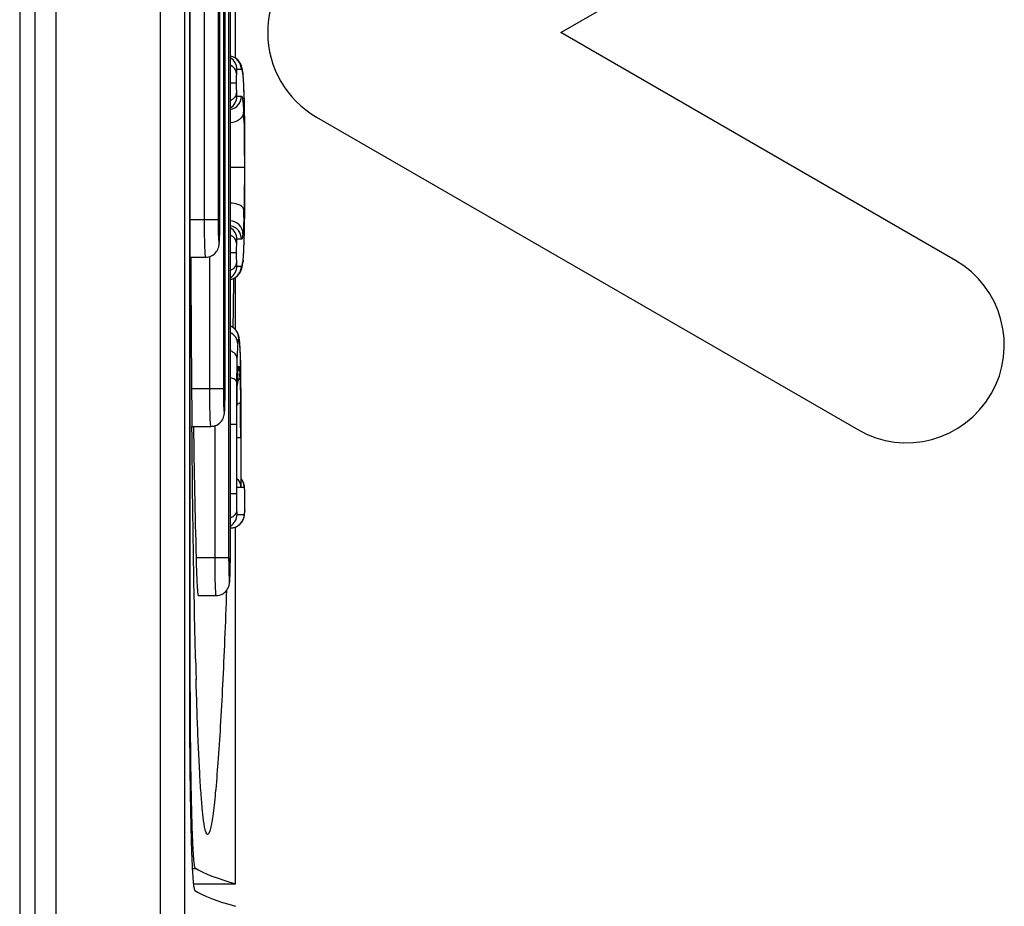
# Model space of a CAD drawing. Header units: millimetres. Extents: x 0 to 2500, y 0 to 2200.
# Tile 47 of 67: x 1867 to 1880, y 1125 to 1137. Entities that reach past the tile are written whole.
import ezdxf

# ---------------------------------------------------------------- set-up
doc = ezdxf.new("R2010")
doc.units = ezdxf.units.MM
doc.header["$LTSCALE"] = 143.407407
doc.layers.add('00_COMPONENTS', color=7, linetype='CONTINUOUS')

msp = doc.modelspace()

# ---------------------------------------------------------------- linework, layer by layer
at = {"layer": '00_COMPONENTS', "color": 7, "linetype": 'CONTINUOUS'}
for p, q in [((1869.212, 1096.552), (1869.212, 1209.564)), ((1869.532, 1096.543), (1869.532, 1209.574)), ((1867.537, 1209.258), (1867.537, 1096.858)), ((1867.818, 1209.258), (1867.818, 1096.858)), ((1867.337, 1209.108), (1867.337, 1097.008)), ((1869.594, 1145.078), (1869.594, 1127.839)), ((1869.607, 1127.901), (1869.607, 1145.016)), ((1870.117, 1143.458), (1870.117, 1129.458)), ((1870.14, 1129.458), (1870.14, 1143.458)), ((1870.047, 1141.208), (1870.047, 1131.708)), ((1870.07, 1131.708), (1870.07, 1141.208)), ((1874.537, 1136.448), (1879.787, 1139.479)), ((1869.791, 1138.958), (1869.791, 1133.958)), ((1869.977, 1138.958), (1869.977, 1133.958)), ((1870, 1133.958), (1870, 1138.958)), ((1870.208, 1136.108), (1870.208, 1136.811)), ((1879.787, 1133.417), (1874.537, 1136.448)), ((1870.158, 1136.131), (1870.14, 1136.135)), ((1870.181, 1136.123), (1870.158, 1136.131)), ((1870.202, 1136.112), (1870.181, 1136.123)), ((1870.221, 1136.099), (1870.202, 1136.112)), ((1870.237, 1136.085), (1870.221, 1136.099)), ((1870.251, 1136.07), (1870.237, 1136.085)), ((1870.261, 1136.056), (1870.251, 1136.07)), ((1870.27, 1136.042), (1870.261, 1136.056)), ((1870.277, 1136.029), (1870.27, 1136.042)), ((1870.287, 1135.958), (1870.227, 1135.958)), ((1870.282, 1136.017), (1870.277, 1136.029)), ((1870.287, 1136.006), (1870.282, 1136.017)), ((1870.29, 1135.995), (1870.287, 1136.006)), ((1870.293, 1135.985), (1870.29, 1135.995)), ((1870.296, 1135.975), (1870.293, 1135.985)), ((1870.298, 1135.965), (1870.296, 1135.975)), ((1870.3, 1135.954), (1870.298, 1135.965)), ((1870.302, 1135.943), (1870.3, 1135.954)), ((1870.308, 1135.905), (1870.302, 1135.943)), ((1870.308, 1135.905), (1870.308, 1135.906)), ((1870.309, 1135.895), (1870.308, 1135.906)), ((1870.309, 1135.884), (1870.308, 1135.905)), ((1870.218, 1135.776), (1870.14, 1135.776)), ((1870.312, 1135.869), (1870.309, 1135.895)), ((1870.314, 1135.839), (1870.312, 1135.869)), ((1870.316, 1135.807), (1870.314, 1135.839)), ((1870.318, 1135.772), (1870.316, 1135.807)), ((1870.319, 1135.734), (1870.318, 1135.772)), ((1870.321, 1135.693), (1870.319, 1135.734)), ((1870.323, 1135.629), (1870.321, 1135.693)), ((1870.227, 1135.601), (1870.288, 1135.601)), ((1870.323, 1135.629), (1870.323, 1135.635)), ((1870.326, 1135.527), (1870.323, 1135.629)), ((1870.328, 1135.428), (1870.326, 1135.527)), ((1870.331, 1135.251), (1870.328, 1135.428)), ((1870.332, 1135.102), (1870.331, 1135.251)), ((1870.331, 1135.249), (1870.331, 1135.251)), ((1871.287, 1135.322), (1878.487, 1131.166)), ((1870.333, 1134.893), (1870.332, 1135.102)), ((1870.334, 1134.65), (1870.333, 1134.893)), ((1870.326, 1134.653), (1870.14, 1134.653)), ((1870.333, 1134.388), (1870.334, 1134.65)), ((1870.332, 1134.152), (1870.333, 1134.388)), ((1870.33, 1133.956), (1870.332, 1134.152)), ((1869.977, 1133.958), (1869.612, 1133.958)), ((1870.327, 1133.787), (1870.33, 1133.956)), ((1870.331, 1134.052), (1870.331, 1134.05)), ((1870.288, 1133.698), (1870.227, 1133.698)), ((1870.323, 1133.641), (1870.324, 1133.693)), ((1870.324, 1133.693), (1870.327, 1133.787)), ((1870.318, 1133.522), (1870.319, 1133.555)), ((1870.319, 1133.555), (1870.321, 1133.591)), ((1870.321, 1133.591), (1870.323, 1133.641)), ((1870.323, 1133.647), (1870.323, 1133.641)), ((1869.614, 1133.458), (1869.809, 1133.458)), ((1869.861, 1133.466), (1869.861, 1131.708)), ((1870.218, 1133.516), (1870.14, 1133.516)), ((1870.308, 1133.4), (1870.311, 1133.434)), ((1870.309, 1133.421), (1870.308, 1133.4)), ((1870.311, 1133.434), (1870.314, 1133.461)), ((1870.314, 1133.461), (1870.316, 1133.49)), ((1870.316, 1133.49), (1870.318, 1133.522)), ((1870.227, 1133.341), (1870.287, 1133.341)), ((1870.278, 1133.275), (1870.284, 1133.287)), ((1870.284, 1133.287), (1870.288, 1133.298)), ((1870.288, 1133.298), (1870.291, 1133.308)), ((1870.291, 1133.308), (1870.294, 1133.319)), ((1870.294, 1133.319), (1870.296, 1133.329)), ((1870.296, 1133.329), (1870.298, 1133.339)), ((1870.298, 1133.339), (1870.301, 1133.35)), ((1870.301, 1133.35), (1870.302, 1133.361)), ((1870.302, 1133.361), (1870.308, 1133.398)), ((1870.308, 1133.398), (1870.308, 1133.4)), ((1870.14, 1133.164), (1870.16, 1133.169)), ((1870.16, 1133.169), (1870.184, 1133.178)), ((1870.184, 1133.178), (1870.205, 1133.189)), ((1870.205, 1133.189), (1870.223, 1133.203)), ((1870.208, 1132.496), (1870.208, 1133.192)), ((1870.223, 1133.203), (1870.24, 1133.218)), ((1870.24, 1133.218), (1870.253, 1133.233)), ((1870.253, 1133.233), (1870.264, 1133.248)), ((1870.264, 1133.248), (1870.272, 1133.262)), ((1870.272, 1133.262), (1870.278, 1133.275)), ((1870.14, 1132.544), (1870.14, 1132.544)), ((1870.159, 1132.535), (1870.14, 1132.544)), ((1870.176, 1132.525), (1870.159, 1132.535)), ((1870.191, 1132.512), (1870.176, 1132.525)), ((1870.205, 1132.499), (1870.191, 1132.512)), ((1870.217, 1132.486), (1870.205, 1132.499)), ((1870.226, 1132.472), (1870.217, 1132.486)), ((1870.234, 1132.458), (1870.226, 1132.472)), ((1870.24, 1132.446), (1870.234, 1132.458)), ((1870.245, 1132.434), (1870.24, 1132.446)), ((1870.248, 1132.424), (1870.245, 1132.434)), ((1870.251, 1132.414), (1870.248, 1132.424)), ((1870.253, 1132.406), (1870.251, 1132.414)), ((1870.255, 1132.397), (1870.253, 1132.406)), ((1870.257, 1132.389), (1870.255, 1132.397)), ((1870.258, 1132.381), (1870.257, 1132.389)), ((1870.259, 1132.372), (1870.258, 1132.381)), ((1870.261, 1132.363), (1870.259, 1132.372)), ((1870.262, 1132.354), (1870.261, 1132.363)), ((1870.263, 1132.344), (1870.262, 1132.354)), ((1870.264, 1132.333), (1870.263, 1132.344)), ((1870.265, 1132.322), (1870.264, 1132.333)), ((1870.266, 1132.31), (1870.265, 1132.322)), ((1870.267, 1132.296), (1870.266, 1132.31)), ((1870.268, 1132.282), (1870.267, 1132.296)), ((1870.269, 1132.267), (1870.268, 1132.282)), ((1870.27, 1132.251), (1870.269, 1132.267)), ((1870.271, 1132.216), (1870.27, 1132.251)), ((1870.273, 1132.176), (1870.271, 1132.216)), ((1870.275, 1132.132), (1870.273, 1132.176)), ((1870.277, 1132.052), (1870.275, 1132.132)), ((1870.275, 1132.109), (1870.275, 1132.114)), ((1870.279, 1131.95), (1870.277, 1132.052)), ((1870.234, 1131.814), (1870.235, 1131.843)), ((1870.235, 1131.843), (1870.237, 1131.878)), ((1870.237, 1131.878), (1870.238, 1131.898)), ((1870.238, 1131.907), (1870.239, 1131.916)), ((1870.238, 1131.898), (1870.238, 1131.907)), ((1870.239, 1131.924), (1870.24, 1131.931)), ((1870.239, 1131.916), (1870.239, 1131.924)), ((1870.24, 1131.938), (1870.241, 1131.944)), ((1870.24, 1131.931), (1870.24, 1131.938)), ((1870.241, 1131.944), (1870.242, 1131.949)), ((1870.242, 1131.957), (1870.243, 1131.96)), ((1870.242, 1131.954), (1870.242, 1131.957)), ((1870.242, 1131.949), (1870.242, 1131.954)), ((1870.243, 1131.962), (1870.243, 1131.964)), ((1870.243, 1131.964), (1870.243, 1131.964)), ((1870.243, 1131.96), (1870.243, 1131.962)), ((1870.28, 1131.836), (1870.279, 1131.95)), ((1870.222, 1131.815), (1870.222, 1131.811)), ((1870.23, 1131.64), (1870.231, 1131.719)), ((1870.231, 1131.719), (1870.234, 1131.821)), ((1870.234, 1131.821), (1870.234, 1131.814)), ((1870.283, 1131.574), (1870.28, 1131.836)), ((1870.047, 1131.708), (1869.625, 1131.708)), ((1870.229, 1131.552), (1870.23, 1131.64)), ((1870.228, 1131.406), (1870.229, 1131.552)), ((1870.283, 1131.232), (1870.283, 1131.574)), ((1870.227, 1131.247), (1870.228, 1131.406)), ((1869.629, 1131.208), (1869.879, 1131.208)), ((1869.931, 1131.216), (1869.931, 1129.458)), ((1870.22, 1131.232), (1870.14, 1131.232)), ((1870.22, 1131.232), (1870.22, 1130.312)), ((1870.227, 1130.402), (1870.227, 1131.247)), ((1870.283, 1130.402), (1870.283, 1131.232)), ((1870.277, 1131.058), (1870.227, 1131.058)), ((1870.277, 1131.058), (1870.277, 1130.395)), ((1870.227, 1130.395), (1870.227, 1130.402)), ((1870.286, 1130.507), (1870.283, 1130.51)), ((1870.283, 1130.395), (1870.283, 1130.402)), ((1870.297, 1130.493), (1870.286, 1130.507)), ((1870.305, 1130.479), (1870.297, 1130.493)), ((1870.312, 1130.465), (1870.305, 1130.479)), ((1870.317, 1130.451), (1870.312, 1130.465)), ((1870.321, 1130.438), (1870.317, 1130.451)), ((1870.324, 1130.427), (1870.321, 1130.438)), ((1870.326, 1130.417), (1870.324, 1130.427)), ((1870.328, 1130.397), (1870.326, 1130.417)), ((1870.22, 1130.312), (1870.14, 1130.312)), ((1870.277, 1130.395), (1870.227, 1130.395)), ((1870.324, 1130.395), (1870.283, 1130.395)), ((1870.325, 1130.395), (1870.324, 1130.395)), ((1870.331, 1130.362), (1870.328, 1130.397)), ((1870.332, 1130.349), (1870.331, 1130.362)), ((1870.332, 1130.342), (1870.332, 1130.349)), ((1870.332, 1130.342), (1870.332, 1130.349)), ((1870.333, 1130.297), (1870.332, 1130.342)), ((1870.334, 1130.218), (1870.333, 1130.297)), ((1870.333, 1130.153), (1870.334, 1130.218)), ((1870.333, 1130.113), (1870.333, 1130.153)), ((1870.229, 1130.038), (1870.325, 1130.038)), ((1870.323, 1130.003), (1870.325, 1130.014)), ((1870.325, 1130.014), (1870.327, 1130.024)), ((1870.327, 1130.024), (1870.328, 1130.033)), ((1870.328, 1130.033), (1870.33, 1130.055)), ((1870.33, 1130.055), (1870.331, 1130.068)), ((1870.331, 1130.068), (1870.332, 1130.082)), ((1870.332, 1130.082), (1870.333, 1130.113)), ((1870.332, 1130.089), (1870.332, 1130.082)), ((1870.332, 1130.087), (1870.332, 1130.089)), ((1870.211, 1129.871), (1870.229, 1129.879)), ((1870.229, 1129.879), (1870.245, 1129.889)), ((1870.245, 1129.889), (1870.26, 1129.899)), ((1870.26, 1129.899), (1870.273, 1129.911)), ((1870.273, 1129.911), (1870.285, 1129.924)), ((1870.285, 1129.924), (1870.295, 1129.938)), ((1870.295, 1129.938), (1870.303, 1129.952)), ((1870.303, 1129.952), (1870.31, 1129.966)), ((1870.31, 1129.966), (1870.316, 1129.98)), ((1870.316, 1129.98), (1870.32, 1129.992)), ((1870.32, 1129.992), (1870.323, 1130.003)), ((1870.14, 1129.858), (1870.145, 1129.858)), ((1870.145, 1129.858), (1870.15, 1129.858)), ((1870.15, 1129.858), (1870.172, 1129.86)), ((1870.172, 1129.86), (1870.192, 1129.865)), ((1870.192, 1129.865), (1870.211, 1129.871)), ((1870.208, 1125.123), (1870.208, 1129.87)), ((1870.117, 1129.458), (1869.683, 1129.458)), ((1869.711, 1128.958), (1869.948, 1128.958)), ((1869.594, 1128.028), (1869.607, 1128.028)), ((1869.687, 1127.74), (1869.684, 1127.843)), ((1869.633, 1125.328), (1869.676, 1125.328)), ((1869.648, 1125.123), (1870.208, 1125.123))]:
    msp.add_line(p, q, dxfattribs=at)
for centre, radius, start, end in [((1871.937, 1136.448), 1.3, 120, 240), ((1870.107, 1135.958), 0.18, 359.9841, 79.4516), ((1870.047, 1135.958), 0.18, 359.995, 59.0983), ((1860.425, 1135.311), 9.903, 1.8773, 2.2418), ((1870.047, 1135.601), 0.18, 300.9017, 0.005), ((1870.108, 1135.601), 0.18, 279.9454, 0.0162), ((1857.7, 1135.219), 12.63, 1.6273, 1.8586), ((1864.052, 1135.114), 6.27, 1.6228, 2.523), ((1815.947, 1134.718), 54.386, 359.9853, 0.5596), ((1808.394, 1134.645), 61.94, 359.451, 0.0546), ((1858.046, 1134.361), 12.278, 358.2693, 358.6997), ((1860.816, 1133.958), 9.184, 359.6013, 0.0013), ((1870.108, 1133.698), 0.18, 359.9839, 79.8902), ((1870.047, 1133.698), 0.18, 359.995, 59.0983), ((1860.865, 1133.972), 9.464, 358.121, 358.3088), ((1863.804, 1133.87), 6.522, 357.5004, 357.986), ((2317.038, 1135.376), 447.429, 180.24562, 180.53376), ((1869.487, 1133.516), 0.828, 352.2209, 353.4008), ((1879.137, 1132.291), 1.3, 240, 60), ((1870.047, 1133.341), 0.18, 300.9017, 0.005), ((1870.107, 1133.341), 0.18, 280.5484, 0.0159), ((1642.722, 1136.148), 227.484, 359.087, 359.25225), ((1870.071, 1132.378), 0.18, 359.9967, 67.6777), ((1862.731, 1131.891), 7.548, 1.6928, 2.1451), ((1859.876, 1131.806), 10.403, 1.4031, 1.6674), ((1875.275, 1131.641), 5.044, 177.3191, 177.9559), ((1873.612, 1131.717), 3.379, 176.8758, 177.2927), ((1870.148, 1131.89), 0.118, 349.2331, 358.4906), ((1867.144, 1131.736), 3.126, 2.7649, 3.218), ((1876.929, 1131.587), 6.699, 178.051, 178.5963), ((1860.886, 1131.708), 9.184, 359.6013, 0.0013), ((1837.159, 1131.183), 33.118, 0.1733, 0.6085), ((2170.054, 1136.458), 300.452, 181.00111, 181.335), ((1809.714, 1131.068), 60.563, 359.99044, 0.20273), ((1870.144, 1130.395), 0.181, 22.529, 39.3647), ((1867.71, 1130.248), 2.623, 0.8487, 2.0635), ((1865.833, 1130.222), 4.5, 359.9518, 0.827), ((1867.822, 1130.177), 2.511, 358.3236, 359.1343), ((1870.049, 1130.038), 0.18, 300.0326, 0.0045), ((1870.145, 1130.038), 0.18, 270.0175, 0.0175), ((1868.449, 1130.159), 1.884, 357.8631, 358.2975), ((1860.956, 1129.458), 9.184, 359.6013, 0.0013), ((1963.679, 1130.453), 94.031, 181.42368, 181.59086)]:
    msp.add_arc(centre, radius, start, end, dxfattribs=at)
for centre, major_axis, start_param in [((2240.834, 1125.519), (371.319, 0), -3.112176), ((2240.928, 1125.219), (371.413, 0), -3.11299)]:
    msp.add_ellipse(centre, major_axis=major_axis, ratio=0.017455, start_param=start_param, end_param=-3.080506, dxfattribs=at)
for points, knots in [([(1870.22, 1135.905), (1870.219, 1135.927), (1870.201, 1135.973), (1870.162, 1136.002), (1870.14, 1136.013)], [0, 0, 0, 0, 0.464632, 1, 1, 1, 1]), ([(1870.22, 1135.905), (1870.22, 1135.896), (1870.218, 1135.853), (1870.218, 1135.81), (1870.218, 1135.776)], [0, 0, 0, 0, 0.208706, 1, 1, 1, 1]), ([(1870.227, 1135.958), (1870.226, 1135.958), (1870.224, 1135.954), (1870.223, 1135.947), (1870.221, 1135.929), (1870.22, 1135.915), (1870.22, 1135.905)], [0, 0, 0, 0, 0.052197, 0.193783, 0.479194, 1, 1, 1, 1]), ([(1870.289, 1135.958), (1870.289, 1135.958), (1870.288, 1135.958), (1870.287, 1135.958), (1870.287, 1135.958)], [0, 0, 0, 0, 0.522017, 1, 1, 1, 1]), ([(1870.302, 1135.926), (1870.301, 1135.933), (1870.298, 1135.944), (1870.293, 1135.955), (1870.289, 1135.958)], [0, 0, 0, 0, 0.667851, 1, 1, 1, 1]), ([(1870.309, 1135.884), (1870.308, 1135.888), (1870.307, 1135.902), (1870.304, 1135.916), (1870.302, 1135.926)], [0, 0, 0, 0, 0.301271, 1, 1, 1, 1]), ([(1870.218, 1135.776), (1870.218, 1135.765), (1870.218, 1135.723), (1870.219, 1135.682), (1870.22, 1135.652)], [0, 0, 0, 0, 0.27574, 1, 1, 1, 1]), ([(1870.313, 1135.845), (1870.312, 1135.848), (1870.311, 1135.861), (1870.31, 1135.874), (1870.309, 1135.884)], [0, 0, 0, 0, 0.284372, 1, 1, 1, 1]), ([(1870.321, 1135.698), (1870.32, 1135.712), (1870.318, 1135.761), (1870.316, 1135.81), (1870.313, 1135.845)], [0, 0, 0, 0, 0.293962, 1, 1, 1, 1]), ([(1870.22, 1135.652), (1870.219, 1135.63), (1870.201, 1135.583), (1870.162, 1135.553), (1870.14, 1135.542)], [0, 0, 0, 0, 0.467664, 1, 1, 1, 1]), ([(1870.22, 1135.652), (1870.22, 1135.638), (1870.222, 1135.621), (1870.224, 1135.605), (1870.226, 1135.601), (1870.227, 1135.601)], [0, 0, 0, 0, 0.807081, 0.947026, 1, 1, 1, 1]), ([(1870.288, 1135.601), (1870.292, 1135.601), (1870.299, 1135.583), (1870.304, 1135.551), (1870.312, 1135.48), (1870.314, 1135.425), (1870.316, 1135.39)], [0, 0, 0, 0, 0.054887, 0.20999, 0.511076, 1, 1, 1, 1]), ([(1870.331, 1135.249), (1870.331, 1135.279), (1870.329, 1135.388), (1870.327, 1135.498), (1870.325, 1135.578)], [0, 0, 0, 0, 0.268138, 1, 1, 1, 1]), ([(1870.316, 1135.39), (1870.315, 1135.353), (1870.267, 1135.273), (1870.183, 1135.249), (1870.14, 1135.248)], [0, 0, 0, 0, 0.460257, 1, 1, 1, 1]), ([(1870.32, 1135.291), (1870.321, 1135.244), (1870.325, 1135.031), (1870.326, 1134.819), (1870.326, 1134.653)], [0, 0, 0, 0, 0.223379, 1, 1, 1, 1]), ([(1870.326, 1134.653), (1870.326, 1134.604), (1870.326, 1134.414), (1870.325, 1134.223), (1870.321, 1134.082)], [0, 0, 0, 0, 0.26012, 1, 1, 1, 1]), ([(1870.321, 1134.082), (1870.321, 1134.096), (1870.302, 1134.134), (1870.233, 1134.17), (1870.173, 1134.18), (1870.14, 1134.18)], [0, 0, 0, 0, 0.181125, 0.543772, 1, 1, 1, 1]), ([(1869.791, 1133.958), (1869.791, 1133.895), (1869.792, 1133.802), (1869.794, 1133.684), (1869.796, 1133.609), (1869.799, 1133.548), (1869.801, 1133.506), (1869.803, 1133.482), (1869.805, 1133.469), (1869.806, 1133.463), (1869.808, 1133.458), (1869.809, 1133.458)], [0, 0, 0, 0, 0.381845, 0.554327, 0.705594, 0.829782, 0.922171, 0.955323, 0.97934, 0.994097, 1, 1, 1, 1]), ([(1869.977, 1133.958), (1869.977, 1133.917), (1869.978, 1133.836), (1869.979, 1133.751), (1869.989, 1133.585), (1869.998, 1133.751), (1869.999, 1133.836), (1870, 1133.917), (1870, 1133.958)], [0, 0, 0, 0, 0.191137, 0.353199, 0.5, 0.646802, 0.808864, 1, 1, 1, 1]), ([(1870.307, 1133.773), (1870.307, 1133.815), (1870.269, 1133.902), (1870.183, 1133.94), (1870.14, 1133.943)], [0, 0, 0, 0, 0.491322, 1, 1, 1, 1]), ([(1870.319, 1133.99), (1870.318, 1133.966), (1870.316, 1133.894), (1870.312, 1133.821), (1870.307, 1133.773)], [0, 0, 0, 0, 0.326023, 1, 1, 1, 1]), ([(1870.324, 1133.693), (1870.325, 1133.72), (1870.328, 1133.839), (1870.33, 1133.959), (1870.331, 1134.052)], [0, 0, 0, 0, 0.227025, 1, 1, 1, 1]), ([(1869.809, 1133.458), (1869.836, 1133.458), (1869.892, 1133.471), (1869.956, 1133.524), (1869.985, 1133.588), (1869.995, 1133.662), (1869.998, 1133.761), (1869.999, 1133.845), (1870, 1133.894)], [0, 0, 0, 0, 0.153497, 0.306305, 0.447832, 0.532177, 0.722809, 1, 1, 1, 1]), ([(1870.22, 1133.646), (1870.219, 1133.668), (1870.201, 1133.714), (1870.162, 1133.744), (1870.14, 1133.755)], [0, 0, 0, 0, 0.466655, 1, 1, 1, 1]), ([(1870.227, 1133.698), (1870.226, 1133.698), (1870.224, 1133.694), (1870.223, 1133.687), (1870.221, 1133.669), (1870.22, 1133.655), (1870.22, 1133.646)], [0, 0, 0, 0, 0.053072, 0.196451, 0.482723, 1, 1, 1, 1]), ([(1870.307, 1133.773), (1870.305, 1133.753), (1870.302, 1133.728), (1870.295, 1133.704), (1870.29, 1133.698), (1870.288, 1133.698)], [0, 0, 0, 0, 0.756226, 0.92218, 1, 1, 1, 1]), ([(1870.22, 1133.646), (1870.22, 1133.637), (1870.218, 1133.594), (1870.218, 1133.55), (1870.218, 1133.516)], [0, 0, 0, 0, 0.207218, 1, 1, 1, 1]), ([(1870.313, 1133.459), (1870.313, 1133.468), (1870.317, 1133.51), (1870.319, 1133.552), (1870.32, 1133.586)], [0, 0, 0, 0, 0.204663, 1, 1, 1, 1]), ([(1870.218, 1133.516), (1870.218, 1133.505), (1870.218, 1133.463), (1870.219, 1133.422), (1870.22, 1133.392)], [0, 0, 0, 0, 0.276794, 1, 1, 1, 1]), ([(1870.309, 1133.421), (1870.309, 1133.424), (1870.311, 1133.436), (1870.312, 1133.449), (1870.313, 1133.459)], [0, 0, 0, 0, 0.224694, 1, 1, 1, 1]), ([(1870.22, 1133.392), (1870.219, 1133.37), (1870.201, 1133.323), (1870.162, 1133.293), (1870.14, 1133.282)], [0, 0, 0, 0, 0.466656, 1, 1, 1, 1]), ([(1870.22, 1133.392), (1870.221, 1133.378), (1870.223, 1133.366), (1870.224, 1133.341), (1870.227, 1133.341)], [0, 0, 0, 0, 0.812066, 1, 1, 1, 1]), ([(1870.287, 1133.341), (1870.292, 1133.341), (1870.302, 1133.369), (1870.304, 1133.387), (1870.307, 1133.404)], [0, 0, 0, 0, 0.253369, 1, 1, 1, 1]), ([(1870.238, 1132.308), (1870.237, 1132.338), (1870.217, 1132.4), (1870.168, 1132.442), (1870.14, 1132.455)], [0, 0, 0, 0, 0.490662, 1, 1, 1, 1]), ([(1870.251, 1132.378), (1870.249, 1132.378), (1870.246, 1132.371), (1870.244, 1132.359), (1870.24, 1132.336), (1870.239, 1132.318), (1870.238, 1132.308)], [0, 0, 0, 0, 0.072654, 0.251425, 0.556918, 1, 1, 1, 1]), ([(1870.273, 1132.174), (1870.272, 1132.206), (1870.269, 1132.259), (1870.264, 1132.327), (1870.259, 1132.357), (1870.255, 1132.378), (1870.251, 1132.378)], [0, 0, 0, 0, 0.473003, 0.781679, 0.945156, 1, 1, 1, 1]), ([(1870.238, 1132.308), (1870.237, 1132.296), (1870.232, 1132.232), (1870.23, 1132.167), (1870.228, 1132.115)], [0, 0, 0, 0, 0.185312, 1, 1, 1, 1]), ([(1870.228, 1132.115), (1870.227, 1132.136), (1870.205, 1132.181), (1870.163, 1132.206), (1870.14, 1132.215)], [0, 0, 0, 0, 0.448956, 1, 1, 1, 1]), ([(1870.228, 1132.115), (1870.227, 1132.092), (1870.225, 1131.992), (1870.223, 1131.892), (1870.222, 1131.815)], [0, 0, 0, 0, 0.225535, 1, 1, 1, 1]), ([(1870.238, 1131.902), (1870.239, 1131.918), (1870.24, 1131.945), (1870.243, 1131.982), (1870.247, 1131.999), (1870.249, 1132.011), (1870.252, 1132.011)], [0, 0, 0, 0, 0.446463, 0.756661, 0.935647, 1, 1, 1, 1]), ([(1870.252, 1132.011), (1870.254, 1132.011), (1870.257, 1132), (1870.259, 1131.985), (1870.263, 1131.952), (1870.264, 1131.927), (1870.265, 1131.911)], [0, 0, 0, 0, 0.063743, 0.239052, 0.547091, 1, 1, 1, 1]), ([(1870.283, 1131.232), (1870.283, 1131.304), (1870.283, 1131.58), (1870.281, 1131.857), (1870.276, 1132.061)], [0, 0, 0, 0, 0.260685, 1, 1, 1, 1]), ([(1870.222, 1131.811), (1870.221, 1131.822), (1870.188, 1131.841), (1870.16, 1131.847), (1870.14, 1131.851)], [0, 0, 0, 0, 0.345307, 1, 1, 1, 1]), ([(1870.266, 1131.887), (1870.268, 1131.863), (1870.272, 1131.745), (1870.274, 1131.628), (1870.275, 1131.534)], [0, 0, 0, 0, 0.203197, 1, 1, 1, 1]), ([(1870.222, 1131.811), (1870.222, 1131.764), (1870.221, 1131.571), (1870.22, 1131.378), (1870.22, 1131.232)], [0, 0, 0, 0, 0.246501, 1, 1, 1, 1]), ([(1870.227, 1131.058), (1870.227, 1131.118), (1870.227, 1131.349), (1870.228, 1131.58), (1870.232, 1131.751)], [0, 0, 0, 0, 0.259693, 1, 1, 1, 1]), ([(1869.861, 1131.708), (1869.861, 1131.645), (1869.862, 1131.552), (1869.864, 1131.434), (1869.866, 1131.359), (1869.868, 1131.298), (1869.871, 1131.256), (1869.873, 1131.232), (1869.875, 1131.219), (1869.876, 1131.213), (1869.878, 1131.208), (1869.879, 1131.208)], [0, 0, 0, 0, 0.381845, 0.554327, 0.705594, 0.829782, 0.922171, 0.955323, 0.97934, 0.994097, 1, 1, 1, 1]), ([(1869.879, 1131.208), (1869.906, 1131.208), (1869.962, 1131.221), (1870.026, 1131.274), (1870.055, 1131.338), (1870.065, 1131.412), (1870.068, 1131.511), (1870.069, 1131.595), (1870.069, 1131.644)], [0, 0, 0, 0, 0.153497, 0.306305, 0.447832, 0.532177, 0.722809, 1, 1, 1, 1]), ([(1870.047, 1131.708), (1870.047, 1131.667), (1870.048, 1131.586), (1870.049, 1131.501), (1870.058, 1131.335), (1870.068, 1131.501), (1870.069, 1131.586), (1870.07, 1131.667), (1870.07, 1131.708)], [0, 0, 0, 0, 0.191137, 0.353199, 0.5, 0.646802, 0.808864, 1, 1, 1, 1]), ([(1870.275, 1131.534), (1870.274, 1131.527), (1870.258, 1131.511), (1870.24, 1131.504), (1870.229, 1131.5)], [0, 0, 0, 0, 0.377235, 1, 1, 1, 1]), ([(1869.677, 1128.117), (1869.671, 1128.354), (1869.649, 1129.384), (1869.636, 1130.415), (1869.629, 1131.208)], [0, 0, 0, 0, 0.230343, 1, 1, 1, 1]), ([(1870.227, 1130.515), (1870.235, 1130.507), (1870.262, 1130.472), (1870.276, 1130.428), (1870.277, 1130.395)], [0, 0, 0, 0, 0.267594, 1, 1, 1, 1]), ([(1870.22, 1130.312), (1870.22, 1130.293), (1870.221, 1130.219), (1870.22, 1130.144), (1870.222, 1130.09)], [0, 0, 0, 0, 0.261769, 1, 1, 1, 1]), ([(1870.33, 1130.375), (1870.329, 1130.38), (1870.328, 1130.386), (1870.326, 1130.395), (1870.325, 1130.395)], [0, 0, 0, 0, 0.745444, 1, 1, 1, 1]), ([(1870.332, 1130.342), (1870.331, 1130.346), (1870.331, 1130.357), (1870.33, 1130.368), (1870.33, 1130.375)], [0, 0, 0, 0, 0.31998, 1, 1, 1, 1]), ([(1870.333, 1130.139), (1870.333, 1130.145), (1870.333, 1130.172), (1870.333, 1130.198), (1870.333, 1130.218)], [0, 0, 0, 0, 0.240276, 1, 1, 1, 1]), ([(1870.222, 1130.09), (1870.221, 1130.069), (1870.201, 1130.024), (1870.162, 1129.998), (1870.14, 1129.988)], [0, 0, 0, 0, 0.455458, 1, 1, 1, 1]), ([(1870.222, 1130.09), (1870.223, 1130.076), (1870.225, 1130.064), (1870.226, 1130.038), (1870.229, 1130.038)], [0, 0, 0, 0, 0.817153, 1, 1, 1, 1]), ([(1870.325, 1130.038), (1870.328, 1130.038), (1870.329, 1130.062), (1870.331, 1130.074), (1870.332, 1130.087)], [0, 0, 0, 0, 0.188825, 1, 1, 1, 1]), ([(1869.683, 1129.458), (1869.685, 1129.395), (1869.688, 1129.302), (1869.692, 1129.184), (1869.696, 1129.109), (1869.7, 1129.048), (1869.703, 1129.006), (1869.706, 1128.982), (1869.707, 1128.969), (1869.709, 1128.963), (1869.71, 1128.958), (1869.711, 1128.958)], [0, 0, 0, 0, 0.381664, 0.554116, 0.705391, 0.829621, 0.922078, 0.955269, 0.979325, 0.994113, 1, 1, 1, 1]), ([(1869.931, 1129.458), (1869.931, 1129.395), (1869.931, 1129.302), (1869.934, 1129.184), (1869.936, 1129.109), (1869.938, 1129.048), (1869.941, 1129.006), (1869.943, 1128.982), (1869.945, 1128.969), (1869.946, 1128.963), (1869.947, 1128.958), (1869.948, 1128.958)], [0, 0, 0, 0, 0.381845, 0.554327, 0.705594, 0.829782, 0.922171, 0.955323, 0.97934, 0.994097, 1, 1, 1, 1]), ([(1869.948, 1128.958), (1869.976, 1128.958), (1870.032, 1128.971), (1870.095, 1129.024), (1870.125, 1129.088), (1870.134, 1129.162), (1870.137, 1129.261), (1870.139, 1129.345), (1870.139, 1129.394)], [0, 0, 0, 0, 0.153497, 0.306305, 0.447832, 0.532177, 0.722809, 1, 1, 1, 1]), ([(1870.117, 1129.458), (1870.117, 1129.417), (1870.118, 1129.336), (1870.119, 1129.251), (1870.128, 1129.085), (1870.138, 1129.251), (1870.139, 1129.336), (1870.139, 1129.417), (1870.139, 1129.458)], [0, 0, 0, 0, 0.191137, 0.353199, 0.5, 0.646802, 0.808864, 1, 1, 1, 1]), ([(1870.089, 1129.025), (1870.081, 1128.808), (1870.065, 1128.39), (1870.038, 1127.788), (1870.008, 1127.241), (1869.977, 1126.761), (1869.948, 1126.411), (1869.924, 1126.176), (1869.907, 1126.038), (1869.891, 1125.929), (1869.873, 1125.848), (1869.861, 1125.802), (1869.844, 1125.776), (1869.837, 1125.777)], [0, 0, 0, 0, 0.198817, 0.384347, 0.553341, 0.701868, 0.825322, 0.876091, 0.918739, 0.952698, 0.977543, 0.993045, 1, 1, 1, 1]), ([(1869.594, 1127.839), (1869.595, 1127.48), (1869.597, 1126.961), (1869.605, 1126.303), (1869.613, 1125.887), (1869.623, 1125.545), (1869.633, 1125.312), (1869.643, 1125.173), (1869.649, 1125.102), (1869.657, 1125.061), (1869.661, 1125.037), (1869.667, 1125.033)], [0, 0, 0, 0, 0.382896, 0.554141, 0.70387, 0.826935, 0.919114, 0.952601, 0.977307, 0.993061, 1, 1, 1, 1]), ([(1869.676, 1125.328), (1869.67, 1125.331), (1869.667, 1125.354), (1869.659, 1125.391), (1869.654, 1125.456), (1869.647, 1125.542), (1869.641, 1125.65), (1869.636, 1125.779), (1869.631, 1125.928), (1869.624, 1126.163), (1869.618, 1126.495), (1869.612, 1126.931), (1869.608, 1127.405), (1869.607, 1127.733), (1869.607, 1127.901)], [0, 0, 0, 0, 0.006972, 0.022794, 0.047597, 0.08122, 0.123385, 0.17373, 0.231819, 0.297138, 0.44711, 0.618362, 0.804846, 1, 1, 1, 1]), ([(1869.837, 1125.777), (1869.832, 1125.777), (1869.82, 1125.791), (1869.811, 1125.819), (1869.799, 1125.865), (1869.784, 1125.958), (1869.766, 1126.114), (1869.747, 1126.346), (1869.73, 1126.632), (1869.714, 1126.965), (1869.699, 1127.34), (1869.691, 1127.602), (1869.687, 1127.74)], [0, 0, 0, 0, 0.007881, 0.023038, 0.046558, 0.07851, 0.16684, 0.285574, 0.431532, 0.601356, 0.791835, 1, 1, 1, 1])]:
    msp.add_open_spline(points, degree=3, knots=knots, dxfattribs=at)
for points in [[(1870.252, 1132.011), (1870.252, 1131.992), (1870.248, 1131.972), (1870.242, 1131.954)], [(1870.264, 1131.868), (1870.26, 1131.845), (1870.249, 1131.823), (1870.234, 1131.806)], [(1870.324, 1130.395), (1870.324, 1130.419), (1870.32, 1130.443), (1870.311, 1130.464)]]:
    msp.add_open_spline(points, degree=3, dxfattribs=at)

doc.saveas('drawing.dxf')
